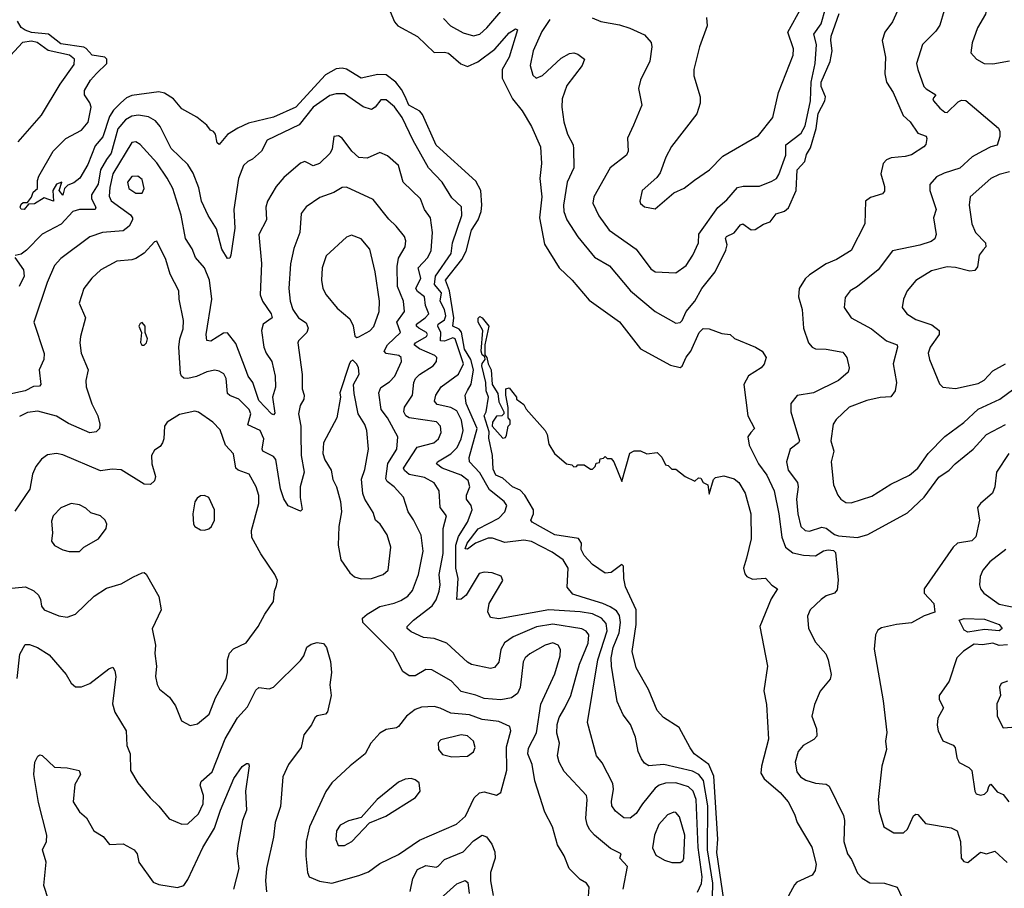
# Model space of a CAD drawing. Extents: x 1552294 to 1694791, y 811929 to 917222.
# Tile 86 of 256: x 1591088 to 1595810, y 858760 to 862925. Entities that reach past the tile are written whole.
import ezdxf

# ---------------------------------------------------------------- set-up
doc = ezdxf.new("R2010")
doc.units = 0

msp = doc.modelspace()

# ---------------------------------------------------------------- linework, layer by layer
at = {"layer": '0CON10XD'}
for points in [[(1595837, 863253), (1595797.3, 863182.7), (1595750.9, 863125), (1595733.6, 863063.6), (1595733.2, 863015), (1595718.9, 862951.1), (1595680.6, 862885), (1595655.6, 862814.4), (1595649.2, 862765), (1595676.2, 862735), (1595712.5, 862715), (1595755, 862712.7), (1595835, 862727.9)], [(1593119.8, 862929.8), (1593154.3, 862895), (1593215, 862860.9), (1593265, 862847.9), (1593295, 862855.5), (1593328.7, 862885), (1593415, 862985.5)], [(1594381.4, 862935), (1594385.5, 862895), (1594347.9, 862795), (1594321.1, 862685), (1594321.4, 862655), (1594351.4, 862555), (1594351.4, 862525), (1594335, 862473.8), (1594213.8, 862316.2), (1594186.9, 862265), (1594159.7, 862190.3), (1594142.6, 862167.4), (1594073.6, 862106.4), (1594062, 862055), (1594065, 862043.3), (1594085, 862028), (1594135, 862017.1), (1594225, 862094), (1594275, 862117.5), (1594324.2, 862155), (1594395.3, 862204.7), (1594459.8, 862270.2), (1594631.1, 862368.9), (1594698.9, 862455), (1594727.3, 862575), (1594797.3, 862755), (1594798.2, 862785), (1594770.9, 862865), (1594836.4, 862983.6)], [(1595305.6, 862984.4), (1595272.9, 862915), (1595236.9, 862865), (1595224.6, 862825), (1595240, 862745), (1595236.9, 862665), (1595245.4, 862625), (1595277.5, 862575), (1595324.6, 862464.6), (1595357.8, 862435), (1595395, 862380), (1595435, 862365.8), (1595438, 862355), (1595433.9, 862326.1), (1595423.8, 862315), (1595365, 862276.5), (1595335, 862268.8)], [(1592864.1, 862964.1), (1592884.6, 862914.6), (1592900.8, 862895), (1592995, 862844.7), (1593075, 862766.9), (1593125, 862768.7), (1593145, 862763.7), (1593203.3, 862713.3), (1593235, 862700.5), (1593285, 862723.2), (1593366, 862784), (1593435, 862861.9), (1593465, 862880), (1593475, 862876.7), (1593435.7, 862745), (1593402.1, 862685), (1593401.9, 862645), (1593451.8, 862545), (1593498, 862488), (1593542.4, 862412.4), (1593585.4, 862315), (1593589.7, 862235), (1593582.6, 862162.6), (1593592.2, 862075), (1593580.3, 861975), (1593605, 861848), (1593674.5, 861735), (1593736.9, 861675)], [(1593630.3, 862925), (1593591.7, 862868.3), (1593549.6, 862775), (1593536.2, 862705), (1593549.3, 862659.3), (1593565, 862644.4), (1593595, 862656.5), (1593685, 862740.9), (1593725, 862762.9), (1593745, 862765.8), (1593765, 862760), (1593796, 862735), (1593785.6, 862705), (1593711.3, 862608.7), (1593689.1, 862545), (1593687.1, 862505), (1593697.5, 862435), (1593714.6, 862375), (1593741.5, 862325), (1593744.5, 862305.5), (1593745.5, 862215), (1593714, 862146), (1593696, 862035), (1593697.5, 862005), (1593712.1, 861965), (1593765, 861883.1), (1593845, 861785.6), (1593915.8, 861745), (1594017.3, 861625), (1594135.8, 861525), (1594235, 861470), (1594255, 861472.2), (1594265, 861482.5), (1594283.8, 861526.2), (1594325.3, 861575), (1594358.9, 861635), (1594422.5, 861715), (1594475, 861818.8), (1594480.4, 861845), (1594472.2, 861875), (1594477.3, 861885), (1594515, 861902.9), (1594545, 861941.5), (1594555, 861945.4), (1594595, 861917.7), (1594615, 861918.9), (1594655, 861944.7), (1594686.2, 861955), (1594715, 861993.3), (1594755, 862006.4), (1594775, 862022.5), (1594812, 862105), (1594815.6, 862204.4), (1594852.7, 862245), (1594861.6, 862278.4), (1594880.5, 862309.5), (1594907.8, 862402.2), (1594916.4, 862475), (1594949.5, 862535), (1594951.5, 862555), (1594931.6, 862605), (1594930.8, 862625), (1594975.1, 862724.9), (1594984.3, 862775), (1594977.2, 862825), (1594980, 862845), (1595017.5, 862955)], [(1593833.9, 862933.9), (1593875, 862916.2), (1593965, 862900.4), (1594014.5, 862884.5), (1594085, 862852), (1594116, 862815), (1594119.2, 862795), (1594110, 862725), (1594065.8, 862635), (1594056.2, 862595), (1594070.8, 862515), (1594031.8, 862418.2), (1594003.1, 862356.9), (1594005.5, 862295), (1593998.5, 862275), (1593919.5, 862215), (1593841.5, 862075), (1593836.4, 862045), (1593864.8, 861984.8), (1593914.8, 861914.8), (1594044.4, 861825), (1594115, 861730), (1594135, 861715.7), (1594235, 861710.4), (1594283.6, 861746.4), (1594316.2, 861795), (1594342.5, 861855), (1594345, 861895.6), (1594435.3, 862024.7), (1594479.2, 862060.8), (1594530, 862120), (1594556.8, 862126.8), (1594635, 862126.9), (1594695, 862150), (1594717.2, 862162.8), (1594728.3, 862181.7), (1594761.6, 862275), (1594762, 862325), (1594835, 862380.4), (1594854.1, 862415.9), (1594880.5, 862535), (1594883.8, 862625), (1594902.5, 862715), (1594909.5, 862805), (1594896, 862855), (1594931.6, 862905), (1594952.4, 862977.6)], [(1595521.2, 862968.8), (1595501.1, 862898.9), (1595481.2, 862868.8), (1595416.9, 862805), (1595389.1, 862715), (1595394.5, 862685), (1595424.5, 862605), (1595435, 862592.7), (1595481.2, 862565), (1595467.5, 862545), (1595470, 862535), (1595500.2, 862500.2), (1595525, 862480.6), (1595535, 862479.5), (1595589.2, 862530.8), (1595605, 862538.8), (1595625, 862537.8), (1595782, 862405), (1595788.9, 862388.9), (1595787.9, 862365), (1595775, 862322.5), (1595745, 862315.6), (1595705, 862293.5), (1595655, 862266.7), (1595597, 862213), (1595520.9, 862189.1), (1595485, 862171.2), (1595453.1, 862135), (1595451.9, 862105), (1595483.5, 862015), (1595470.6, 861975), (1595483.3, 861895), (1595476.2, 861873.8), (1595459.4, 861860.6), (1595405, 861843.4), (1595273.8, 861816.2), (1595204.1, 861725.9), (1595105, 861645.6), (1595071.2, 861625), (1595046.8, 861593.2), (1595041.4, 861545), (1595075, 861494.3), (1595172.1, 861442.1), (1595244.2, 861385), (1595295.7, 861365), (1595298.2, 861355), (1595276.8, 861275), (1595292.5, 861185), (1595286.6, 861145), (1595265, 861116.2), (1595215, 861113.2), (1595150.9, 861099.1), (1595065, 861066.7), (1595002.6, 861007.4), (1594989.4, 860985), (1594977.3, 860905), (1594992.7, 860855), (1594978.8, 860805), (1594990.6, 860695), (1595010.6, 860645), (1595026.2, 860626.2), (1595050.3, 860610.3), (1595075, 860608.1), (1595175, 860639.4), (1595265, 860698.2), (1595355, 860740.6), (1595394.5, 860775), (1595444.8, 860845.2), (1595524.4, 860925.6), (1595615, 860993.4), (1595685, 861056.7), (1595787.5, 861105), (1595854.8, 861155.2)], [(1594410.2, 858715), (1594412, 858785), (1594392.4, 858905), (1594387, 858945), (1594387.3, 859155), (1594366.9, 859276.9), (1594345, 859305.7), (1594315, 859321.9), (1594176.7, 859353.3), (1594105, 859347.1), (1594085, 859359.2), (1594069.8, 859379.8), (1594054.5, 859415), (1594041.5, 859485), (1594017.5, 859545), (1593982, 859592), (1593953.5, 859655), (1593925.5, 859825), (1593924.8, 859864.8), (1593934.3, 859915), (1593963.3, 859985), (1593969.2, 860035), (1593965, 860068.2), (1593950, 860090), (1593919.9, 860109.9), (1593885, 860126.1), (1593785, 860155.7), (1593740.3, 860170.3), (1593713, 860203), (1593717.5, 860295), (1593695, 860334), (1593641.1, 860371.1), (1593541.9, 860421.9), (1593505, 860429.2), (1593415, 860418.5), (1593355, 860438.7), (1593335, 860439.4), (1593274.6, 860415.4), (1593235, 860386.4), (1593225, 860388), (1593233.6, 860415), (1593287.2, 860482.8), (1593385.4, 860535), (1593413.8, 860565), (1593423.8, 860595), (1593410.9, 860615), (1593340.9, 860670.9), (1593295, 860752.5), (1593245.3, 860805), (1593243.6, 860825), (1593282.4, 860965), (1593229.3, 861085), (1593224.2, 861125), (1593235, 861147.2), (1593253.6, 861176.4), (1593264.7, 861245.3), (1593250.7, 861295), (1593220.3, 861345), (1593206.6, 861426.6), (1593195, 861440.7), (1593165.9, 861455), (1593170.3, 861495), (1593149, 861625), (1593130.3, 861675), (1593207.5, 861775), (1593229.6, 861815), (1593254.9, 861915), (1593286.4, 861965), (1593300.7, 862005), (1593304.8, 862035), (1593299.2, 862105), (1593275, 862151.1), (1593085, 862322.3), (1593020.1, 862470.1), (1593006.1, 862486.1), (1592954.9, 862514.9), (1592936.2, 862556.2), (1592919.7, 862589.7), (1592892.2, 862625), (1592845, 862660.8), (1592805, 862661.9), (1592725, 862644.1), (1592655, 862687.5), (1592635, 862691.9), (1592605, 862688.2), (1592555, 862659.8), (1592412.4, 862505), (1592305, 862456.5), (1592185, 862427.8), (1592134.2, 862405), (1592085, 862374.5), (1592045, 862325.6), (1592034.2, 862334.2), (1592026.5, 862376.5), (1592018.1, 862388.1), (1592003.8, 862395), (1591985, 862418.8), (1591936.8, 862456.8), (1591865, 862497.5), (1591825, 862544.4), (1591781.7, 862571.7), (1591755, 862578), (1591625, 862560.6), (1591599.9, 862550.1), (1591573.3, 862526.7), (1591538.6, 862491.4), (1591518.9, 862461.1), (1591486.5, 862363.5), (1591450.7, 862319.3), (1591415, 862230.8), (1591376.7, 862165), (1591347.7, 862142.3), (1591318.3, 862131.7), (1591302.5, 862115), (1591295, 862083.3), (1591277.5, 862105), (1591290, 862145), (1591265, 862136.2), (1591246.7, 862105), (1591250, 862055), (1591205, 862070.8), (1591158.7, 862041.3), (1591130, 862040), (1591110, 862015), (1591095, 862016.7), (1591090.8, 862025), (1591095, 862040), (1591105, 862048), (1591125, 862047.5), (1591145, 862073.3), (1591152.5, 862097.5), (1591173.3, 862115), (1591173, 862153), (1591180, 862175), (1591248, 862295), (1591309.4, 862355), (1591384.8, 862395.2), (1591416.1, 862433.9), (1591430.5, 862505), (1591425, 862525.8), (1591398.1, 862565), (1591398.1, 862585), (1591427.3, 862635), (1591456.4, 862666.4), (1591505.7, 862715), (1591505.7, 862735), (1591495.7, 862745.7), (1591435, 862754.1), (1591407.1, 862787.1), (1591395, 862793), (1591285, 862809.1), (1591226, 862856), (1591145, 862864), (1591113.5, 862875), (1591095, 862886.5), (1591077.9, 862917.9)], [(1591080.4, 862339.6), (1591192.7, 862467.3), (1591282.1, 862615), (1591349.8, 862710.2), (1591351.1, 862735), (1591327.1, 862755), (1591225, 862776.9), (1591172.5, 862815), (1591145, 862821.5), (1591100.9, 862815), (1591025, 862732.2)], [(1594339, 858741), (1594357, 858783), (1594360, 858815), (1594341, 858955), (1594331.8, 859185), (1594318.3, 859225), (1594295, 859246.2), (1594234.3, 859265.7), (1594185, 859263.7), (1594154.4, 859255), (1594135, 859239.6), (1594074.7, 859165), (1594045, 859118.9), (1594015, 859095.6), (1593985, 859097.1), (1593945, 859130), (1593928.2, 859155), (1593925.4, 859175.4), (1593935.9, 859235), (1593931.6, 859261.6), (1593881.7, 859361.7), (1593853.3, 859395), (1593810.8, 859555), (1593859.8, 859855), (1593905.1, 859994.9), (1593900.1, 860030.1), (1593877.6, 860055), (1593835, 860076.2), (1593775, 860085.6), (1593625.1, 860094.9), (1593385, 860052.2), (1593345, 860058), (1593332.5, 860085), (1593338.6, 860125), (1593404.3, 860235), (1593396.3, 860256.3), (1593353.1, 860273.1), (1593315, 860276.4), (1593290.6, 860269.4), (1593228.6, 860165), (1593205, 860146.9), (1593184.6, 860144.6), (1593190.7, 860245), (1593179.8, 860295), (1593179.2, 860405), (1593192.8, 860447.2), (1593234.8, 860515), (1593257.9, 860575), (1593252.7, 860595), (1593231.1, 860625), (1593231.1, 860645), (1593246.5, 860685), (1593238.2, 860715), (1593205, 860741), (1593114.5, 860775), (1593087.5, 860795), (1593092.2, 860805), (1593155, 860843.5), (1593186.1, 860873.9), (1593205, 860914.4), (1593214, 860955), (1593206.2, 861005), (1593185, 861048.6), (1593155, 861065.5), (1593089.5, 861079.5), (1593077.1, 861095), (1593084.3, 861124.3), (1593109.6, 861165), (1593192, 861225), (1593215.8, 861275), (1593175.9, 861395), (1593165, 861398.9), (1593125, 861383.4), (1593105.6, 861385), (1593108, 861425), (1593093.7, 861455), (1593094.7, 861465.3), (1593125, 861485.2), (1593131.6, 861505), (1593125.8, 861535.8), (1593105.1, 861575), (1593110.9, 861615), (1593077.7, 861655), (1593082, 861695), (1593156.4, 861803.6), (1593163.8, 861855), (1593208.6, 861985), (1593206.9, 862026.9), (1593160.4, 862070.4), (1593113.4, 862145), (1593049.2, 862215), (1592974.8, 862344.8), (1592922.3, 862455), (1592885, 862506.5), (1592845, 862540.5), (1592819.3, 862540.7), (1592792.5, 862505), (1592775, 862494.4), (1592735, 862506.2), (1592645, 862569.2), (1592605, 862569.6), (1592575, 862561.3), (1592494.9, 862505.1), (1592429, 862421), (1592275, 862346.4), (1592247.9, 862295), (1592204.7, 862255.3), (1592182.5, 862245), (1592160.6, 862225), (1592136.5, 862163.5), (1592114.2, 862015), (1592119.5, 861925), (1592100.5, 861795), (1592095, 861781.2), (1592085, 861780), (1592056.9, 861825), (1592031.1, 861921.1), (1591991.5, 861985), (1591959.2, 862055), (1591947.7, 862117.7), (1591919.5, 862189.5), (1591895, 862230.6), (1591815, 862306.7), (1591762.1, 862412.1), (1591739.3, 862439.3), (1591705, 862458.6), (1591657.1, 862467.1), (1591625, 862461.3), (1591595, 862445.2), (1591558.3, 862401.7), (1591526.2, 862285), (1591504.3, 862255), (1591476.2, 862205), (1591464.4, 862135.6), (1591432.7, 862085), (1591431.7, 862065), (1591453.3, 862025), (1591449.4, 862015), (1591375, 862014.3), (1591343.3, 862005), (1591286.1, 861943.9), (1591195, 861896), (1591120.6, 861819.4), (1591095, 861800), (1591066.4, 861793.6)], [(1593981.5, 858755), (1594003.3, 858865), (1593966.7, 858905), (1593972.5, 858925), (1593921.2, 858951.2), (1593844.3, 859014.3), (1593821, 859041), (1593808.8, 859065), (1593803.5, 859095), (1593809.1, 859185), (1593805.4, 859205), (1593699.6, 859319.6), (1593675.4, 859365), (1593667.3, 859395), (1593676.4, 859455), (1593664.2, 859504.2), (1593666.2, 859545), (1593675, 859579.4), (1593701.6, 859625), (1593731.1, 859685), (1593773, 859835), (1593813.4, 859935), (1593817.3, 859975), (1593805, 859992.5), (1593783.2, 860003.2), (1593645, 860026), (1593566.9, 860013.1), (1593453.8, 859966.2), (1593412.6, 859937.4), (1593395.8, 859905), (1593385, 859844), (1593365, 859817.8), (1593345, 859813.8), (1593255, 859832.1), (1593235, 859843.8), (1593135.8, 859935.8), (1593075, 859956.9), (1593025, 859962.9), (1592965, 859990), (1592945.7, 860005), (1592946.9, 860015), (1592976.2, 860045), (1593065.7, 860114.3), (1593085, 860143.5), (1593100, 860185), (1593104.2, 860215), (1593099.3, 860265), (1593118.4, 860365), (1593118.8, 860485), (1593135.4, 860545), (1593103.8, 860585), (1593099.4, 860665), (1593075, 860704.4), (1593029, 860729), (1592955, 860744), (1592932.7, 860762.7), (1592928.8, 860775), (1592994, 860875), (1593073.6, 860896.4), (1593096.4, 860915), (1593108.9, 860945), (1593105.4, 860975), (1593086.5, 860996.5), (1592956.4, 861016.4), (1592940.4, 861025), (1592930.4, 861045), (1592933.7, 861066.3), (1592971.6, 861125), (1592977.5, 861185), (1592985.3, 861205), (1593005, 861224.1), (1593071.5, 861265), (1593087.3, 861285), (1593087.8, 861305), (1593078.1, 861315), (1593005.9, 861345.9), (1592979.6, 861365), (1592986.6, 861375), (1593038.6, 861405), (1593044.2, 861415), (1593038.2, 861425), (1593001.6, 861445), (1592991.2, 861455), (1592990.5, 861465), (1593032.9, 861495), (1593050.3, 861515), (1593033.5, 861555), (1593030, 861595), (1592995, 861621.4), (1592987.1, 861635), (1593011.2, 861685), (1592999.3, 861735), (1593045.3, 861785), (1593061.6, 861818.4), (1593068.2, 861905), (1593057.3, 861975), (1593028.5, 862015), (1593010.5, 862065), (1592926.2, 862145), (1592904.5, 862225), (1592852.3, 862272.3), (1592815, 862288.5), (1592755, 862260.6), (1592715, 862264.4), (1592680.5, 862295), (1592635, 862355.8), (1592617.4, 862367.4), (1592595, 862363.8), (1592586.2, 862305), (1592576.9, 862285), (1592525, 862235.5), (1592495, 862224.5), (1592468.9, 862238.9), (1592455, 862244.4), (1592435, 862237.1), (1592355, 862167.8), (1592318.5, 862125), (1592277.1, 862055), (1592269.1, 862025), (1592271.8, 861965), (1592235.4, 861895), (1592247.5, 861755), (1592241.1, 861605), (1592252.5, 861575), (1592293.8, 861515), (1592299.5, 861495), (1592255, 861465.4), (1592248.3, 861435), (1592258.3, 861355), (1592270.6, 861325), (1592297.8, 861285), (1592313.1, 861215), (1592315, 861162.5), (1592300.7, 861115), (1592311.7, 861038.3), (1592305, 861030), (1592295, 861034.4), (1592235, 861098.7), (1592206, 861185), (1592183.8, 861215), (1592170.6, 861250.6), (1592125, 861371.8), (1592085, 861423.6), (1592065, 861422.1), (1592005, 861383.8), (1591985, 861386.2), (1591982.2, 861415), (1592008.9, 861585), (1591998.6, 861675), (1591974.8, 861734.8), (1591931.2, 861785), (1591915, 861825.8), (1591882.9, 861875), (1591863.1, 861986.9), (1591822.2, 862115), (1591795.4, 862165.4), (1591745, 862238.5), (1591665, 862325.6), (1591645, 862338.5), (1591625, 862335.5), (1591534.2, 862185.8), (1591519.7, 862119.7), (1591517.8, 862077.8), (1591526.2, 862056.2), (1591619.7, 861989.7), (1591629.1, 861975), (1591628.2, 861965), (1591613.1, 861935), (1591585, 861911.6), (1591485.4, 861904.6), (1591425, 861883.6), (1591285, 861779.5), (1591254.2, 861745.8), (1591220.4, 861665), (1591155.6, 861475), (1591205.5, 861324.5), (1591204.4, 861295), (1591181.4, 861245), (1591190, 861175), (1591182.5, 861167.5), (1591155, 861165.5), (1591114.5, 861145.5), (1591032.7, 861127.3)], [(1595335, 862268.8), (1595267.6, 862262.4), (1595245, 862251.9), (1595228.9, 862235), (1595218.2, 862185), (1595235.5, 862125), (1595235, 862102.5), (1595225, 862090), (1595167.4, 862072.6), (1595144.3, 862055), (1595141.1, 861945), (1595075, 861818.6), (1595005.2, 861774.8), (1594955, 861753.5), (1594875, 861701), (1594855, 861682.8), (1594826.3, 861635), (1594822.5, 861595), (1594840.5, 861535), (1594847.5, 861445), (1594870, 861375), (1594887.5, 861355), (1594905, 861346.7), (1594955, 861344.6), (1595035, 861330), (1595054, 861305), (1595065.8, 861255.8), (1595061.4, 861235), (1595015, 861194.7), (1594894.6, 861135.4), (1594817.1, 861122.9), (1594785.7, 861085), (1594786.5, 861045), (1594827.1, 860905), (1594822.2, 860895), (1594782.5, 860865), (1594765.5, 860805), (1594772.5, 860765), (1594817.2, 860705), (1594820.6, 860685), (1594813.1, 860625), (1594818.8, 860555), (1594833.3, 860495), (1594854.2, 860475), (1594875, 860472.5), (1594935, 860490.9), (1594955, 860485.9), (1594995, 860456.6), (1595015, 860450.3), (1595105, 860441.6), (1595155, 860456.6), (1595345, 860560.4), (1595425.9, 860635), (1595495, 860731.2), (1595544.7, 860765.3), (1595574.5, 860795), (1595660, 860865), (1595725, 860935.5), (1595815, 860983.9)], [(1595835, 862194.7), (1595785, 862183.1), (1595745, 862163.6), (1595645.7, 862075), (1595640.5, 862035), (1595653.5, 861945), (1595672.2, 861905), (1595718.9, 861855), (1595720.6, 861835), (1595708.5, 861821.5), (1595689.6, 861795), (1595680.8, 861739.2), (1595668.7, 861721.3), (1595645, 861718.7), (1595575, 861736.8), (1595535, 861740.3), (1595460.1, 861719.9), (1595386, 861674), (1595344.4, 861625), (1595325.7, 861585), (1595320, 861545), (1595342.9, 861515), (1595385, 861487.1), (1595462, 861462), (1595497.3, 861435), (1595496.8, 861415), (1595454.4, 861355), (1595444.5, 861325), (1595450.6, 861295), (1595498.3, 861178.3), (1595515, 861162.9), (1595575, 861155.6), (1595685, 861180), (1595713.4, 861196.6), (1595755, 861240.4), (1595814.8, 861275.2)], [(1591645, 862092.5), (1591675, 862092.9), (1591685.5, 862115), (1591675, 862158.6), (1591655, 862174.5), (1591625, 862172.2), (1591605.5, 862145), (1591611.8, 862115), (1591645, 862092.5)], [(1593494.7, 859775), (1593487.4, 859722.6), (1593475, 859693.1), (1593446.8, 859673.2), (1593395, 859664.2), (1593315, 859669.7), (1593275, 859686.5), (1593205, 859703.1), (1593157.8, 859755), (1593065, 859807.5), (1593035, 859809.2), (1592985, 859777.8), (1592955, 859778.1), (1592925, 859800), (1592879.4, 859889.4), (1592733.6, 860035), (1592731.9, 860055), (1592754.3, 860075), (1592815, 860110.7), (1592883.6, 860126.4), (1592915, 860140), (1592949.4, 860160.6), (1592972.3, 860187.7), (1593000.6, 860265), (1593023, 860377), (1593013.6, 860453.6), (1592976.8, 860526.8), (1592951.5, 860565), (1592928.8, 860635), (1592883.1, 860685), (1592850.3, 860710.3), (1592843.3, 860723.3), (1592854.1, 860795.9), (1592895.8, 860865), (1592901.8, 860925), (1592852.3, 861015), (1592822, 861055), (1592809.5, 861135), (1592819.3, 861160.7), (1592862.1, 861187.9), (1592887.3, 861215), (1592919.2, 861285), (1592917.1, 861305), (1592906.9, 861315), (1592845, 861323.4), (1592836.2, 861335), (1592852.3, 861365), (1592914.1, 861425), (1592897.2, 861475), (1592933.6, 861525), (1592928.1, 861575), (1592899.3, 861645), (1592898.5, 861741.5), (1592905, 861780.8), (1592936.2, 861835), (1592939.2, 861865), (1592933.8, 861885), (1592893.5, 861935), (1592858.3, 861968.3), (1592782.6, 862062.6), (1592655, 862121.8), (1592635, 862120.5), (1592594.1, 862095.9), (1592527.3, 862072.7), (1592461.9, 862028.1), (1592437.8, 861995), (1592431.8, 861905), (1592402.2, 861827.8), (1592385.9, 861754.1), (1592378.2, 861635), (1592384.6, 861575), (1592398.4, 861535), (1592424.6, 861495), (1592461.2, 861471.2), (1592471.5, 861445), (1592464.5, 861425), (1592425, 861385.6), (1592421.5, 861375), (1592443, 861223), (1592443.3, 861155), (1592452.9, 861125), (1592450.3, 861105), (1592432.3, 861075), (1592425.3, 861035), (1592435.7, 860975), (1592435.6, 860935), (1592437.9, 860835), (1592452.4, 860755), (1592433.2, 860685), (1592433.4, 860633.4), (1592443.3, 860576.7), (1592435, 860567.5), (1592375, 860594), (1592355, 860627.1), (1592338.8, 860675), (1592316.3, 860816.3), (1592305, 860830.3), (1592254.5, 860855), (1592251.1, 860865), (1592258.4, 860915), (1592241.8, 860955), (1592182.7, 860982.7), (1592195.9, 861035), (1592187.8, 861055), (1592139.2, 861105), (1592095, 861122), (1592085, 861132.2), (1592077.5, 861205), (1592066.6, 861226.6), (1592045, 861240), (1592023.4, 861243.4), (1591985, 861236.4), (1591935.8, 861214.2), (1591895, 861203.9), (1591875.5, 861205.5), (1591864.3, 861215), (1591858.9, 861228.9), (1591851.3, 861355), (1591855.9, 861394.1), (1591872.1, 861442.1), (1591873, 861483), (1591853.3, 861585), (1591851.9, 861625), (1591809.6, 861705), (1591788.5, 861775), (1591745, 861862), (1591735, 861858.8), (1591685, 861805.6), (1591645, 861779.6), (1591625, 861772.5), (1591553.4, 861766.6), (1591477.5, 861725), (1591434.4, 861685), (1591395.7, 861635), (1591373.1, 861565), (1591402.9, 861495), (1591378.9, 861405), (1591376.5, 861375), (1591382.9, 861325), (1591416.7, 861245), (1591405.7, 861195), (1591406.9, 861165), (1591433.5, 861083.5), (1591462.5, 861025), (1591472.5, 860985), (1591470, 860965), (1591455, 860948), (1591425, 860943.3), (1591322.3, 860987.7), (1591265, 861022.9), (1591175, 861046.8), (1591125, 861041.8), (1591087.8, 861022.2)], [(1592705, 861401.2), (1592715, 861404), (1592766.7, 861433.3), (1592786.9, 861453.1), (1592811.3, 861525), (1592813.3, 861575), (1592792.8, 861715), (1592767.3, 861825), (1592725, 861873.1), (1592678.8, 861891.2), (1592655, 861882), (1592557.6, 861792.4), (1592538.2, 861735), (1592535.5, 861675), (1592542.5, 861635), (1592557.8, 861605), (1592611.2, 861541.2), (1592670.5, 861490.5), (1592687.2, 861457.2), (1592695, 861407.5), (1592705, 861401.2)], [(1591065, 861784), (1591105.6, 861725.6), (1591109.6, 861695), (1591085, 861645.7)], [(1593736.9, 861675), (1593819.3, 861579.3), (1593965, 861476.7), (1594065, 861346.9), (1594208.4, 861268.4), (1594255, 861257.6), (1594265, 861263.5), (1594284.1, 861305.9), (1594307.1, 861335), (1594345.7, 861425), (1594365, 861444.5), (1594395, 861442.8), (1594455, 861420.2), (1594495, 861415.8), (1594516, 861396), (1594616.7, 861355), (1594648.6, 861335), (1594667.1, 861305), (1594657.4, 861272.6), (1594644, 861255), (1594583.4, 861216.6), (1594560.5, 861175), (1594580.5, 861025), (1594612.2, 860965), (1594594.7, 860945.3), (1594580, 860925), (1594586.5, 860885), (1594631.6, 860795), (1594670.6, 860740.6), (1594705.9, 860665), (1594728.5, 860555), (1594742.9, 860442.9), (1594760.7, 860395), (1594795, 860368.1), (1594846.4, 860356.4), (1594905, 860353.8), (1594942.5, 860377.5), (1594965, 860382.6), (1594989.8, 860379.8), (1594999.5, 860369.5), (1595012.7, 860237.3), (1595008.4, 860191.6), (1594995, 860175.6), (1594955, 860162.2), (1594931.4, 860145), (1594879.2, 860095), (1594865.8, 860065), (1594871.2, 860005), (1594905, 859940), (1594954.2, 859884.2), (1594965.7, 859855.7), (1594979.2, 859785), (1594975, 859763.3), (1594926.2, 859705), (1594899.1, 859640.9), (1594887.3, 859585), (1594908.9, 859525), (1594911.4, 859488.6), (1594897, 859473), (1594845, 859444.5), (1594820.4, 859415), (1594806.2, 859365), (1594815, 859318), (1594832.9, 859295), (1594858.3, 859278.3), (1594905, 859263.3), (1594955, 859259.4), (1594970.3, 859250.3), (1595039.3, 859109.3), (1595043.8, 859085), (1595040.5, 858985), (1595058.5, 858925), (1595077.2, 858897.2), (1595105, 858832.5), (1595127.7, 858807.7), (1595165, 858785.5), (1595235, 858783.9), (1595295.8, 858765), (1595355, 858638.8)], [(1591685, 861363.3), (1591696, 861375), (1591701.2, 861395), (1591690, 861425), (1591690, 861455), (1591675, 861472.5), (1591665, 861467.5), (1591660, 861455), (1591672.5, 861425), (1591667, 861377), (1591673.6, 861363.6), (1591685, 861363.3)], [(1593510.2, 860645), (1593488.1, 860668.1), (1593451.6, 860685), (1593405, 860726.9), (1593370.7, 860740.7), (1593358.7, 860768.7), (1593355.3, 860835), (1593338.3, 860918.3), (1593339.1, 860949.1), (1593314.6, 861025), (1593324.2, 861045), (1593335.4, 861115), (1593324.3, 861144.3), (1593323.3, 861185), (1593303.7, 861265), (1593305, 861276.2), (1593320, 861295), (1593318.3, 861308.3), (1593305, 861317.5), (1593300.6, 861335), (1593308.9, 861435), (1593286.4, 861475), (1593286.9, 861493.1), (1593295, 861500.8), (1593305, 861495.6), (1593338.1, 861455), (1593317.8, 861365), (1593318.3, 861318.3), (1593328.8, 861305), (1593334.2, 861275), (1593348.9, 861245), (1593354.4, 861175), (1593381.7, 861131.7), (1593385, 861092.5), (1593410, 861045), (1593410, 861035), (1593400, 861025), (1593375, 861023.8), (1593355.7, 860995), (1593353.8, 860975), (1593405, 860917.5), (1593418.3, 860921.7), (1593421.7, 860931.7), (1593430, 860975), (1593440, 860985), (1593440, 861005), (1593430, 861015), (1593430, 861065), (1593420, 861125), (1593420, 861155), (1593435, 861160), (1593470, 861115), (1593470, 861105), (1593505, 861080), (1593517, 861057), (1593607.5, 860955), (1593617.5, 860935), (1593625, 860890), (1593652.5, 860845), (1593710, 860795), (1593735, 860790), (1593745, 860780), (1593758.3, 860781.7), (1593765, 860790), (1593795, 860790), (1593825, 860770), (1593835, 860770), (1593848.3, 860781.7), (1593851.7, 860798.3), (1593868.3, 860801.7), (1593871.7, 860818.3), (1593888.3, 860821.7), (1593895, 860830), (1593905, 860820), (1593925, 860820), (1593937.5, 860805), (1593975, 860710), (1594013.3, 860846.7), (1594035, 860857.5), (1594065, 860857.5), (1594095, 860842.5), (1594145, 860850), (1594167.5, 860827.5), (1594185, 860790), (1594197, 860787), (1594215, 860770), (1594235, 860770), (1594280, 860735), (1594325, 860712.5), (1594342.5, 860727.5), (1594355, 860726), (1594366.2, 860706.2), (1594387.5, 860695), (1594395, 860650), (1594415, 860720), (1594425, 860730), (1594465, 860737.5), (1594515, 860722.5), (1594537.1, 860705), (1594566.5, 860655), (1594594.4, 860555), (1594596, 860435), (1594573, 860343), (1594559.2, 860295), (1594565, 860267.5), (1594574.3, 860254.3), (1594602.7, 860242.7), (1594665, 860246.2), (1594695, 860213.8), (1594722.5, 860195), (1594691.5, 860148.5), (1594638, 860015), (1594673.5, 859825), (1594656.7, 859706.7), (1594669.1, 859640.9), (1594679.3, 859475), (1594644.6, 859345), (1594642.1, 859312.1), (1594657.5, 859285), (1594735, 859218.7), (1594772.7, 859175), (1594803.1, 859115), (1594815.8, 859075), (1594887.1, 858957.1), (1594907.5, 858875), (1594902, 858845), (1594888, 858822), (1594815, 858789.1), (1594802.8, 858777.2), (1594753.9, 858686.1)], [(1592725, 860243.3), (1592775, 860244.5), (1592831.2, 860265), (1592855.6, 860285), (1592867.5, 860395), (1592850, 860455), (1592816, 860505), (1592794.2, 860524.2), (1592782.4, 860562.4), (1592742.5, 860625), (1592733.5, 860653.5), (1592727.8, 860722.2), (1592742.9, 860767.1), (1592760.8, 860865), (1592752.7, 860955), (1592743, 860983), (1592711.1, 861035), (1592692.7, 861132.7), (1592689.4, 861175), (1592715.6, 861225), (1592712.5, 861255), (1592705, 861273.3), (1592685, 861292.5), (1592673.9, 861286.1), (1592668.3, 861271.7), (1592624, 861135), (1592626.2, 861115), (1592609.2, 861015), (1592544.7, 860895.3), (1592542, 860845), (1592551.5, 860815), (1592581.8, 860765), (1592589.6, 860719.6), (1592607.8, 860685), (1592626.7, 860615), (1592630.6, 860565), (1592618.6, 860495), (1592614.6, 860405.4), (1592627.5, 860335), (1592671.7, 860271.7), (1592693.6, 860253.6), (1592725, 860243.3)], [(1590915, 860186.2), (1591115.8, 860205.8), (1591156.4, 860186.4), (1591178.9, 860165), (1591188.5, 860145), (1591192.5, 860112.5), (1591205, 860094.4), (1591275, 860065.6), (1591315, 860059.4), (1591355.4, 860074.6), (1591445, 860160.8), (1591505, 860199.2), (1591575, 860219.4), (1591633.3, 860253.3), (1591675, 860272.5), (1591685, 860273.8), (1591695, 860266.2), (1591755, 860158.8), (1591766.5, 860095), (1591723.2, 860003.2), (1591739.4, 859925), (1591735.6, 859885), (1591744.4, 859825), (1591740, 859775), (1591747.4, 859737.4), (1591758.6, 859715), (1591806.6, 859676.6), (1591835.4, 859635.4), (1591863.2, 859563.2), (1591905, 859540), (1591940.9, 859549.1), (1591996.9, 859595), (1592026.5, 859673.5), (1592077.7, 859765), (1592085.3, 859795), (1592084.7, 859855.3), (1592093.5, 859886.5), (1592112.7, 859907.3), (1592174, 859936), (1592232.2, 860015), (1592263.3, 860075), (1592304.4, 860135), (1592309.4, 860185), (1592318.9, 860211.1), (1592323.8, 860235), (1592311.2, 860265), (1592245, 860363.3), (1592201.7, 860441.7), (1592200, 860475), (1592235.4, 860605), (1592235, 860642.5), (1592222.7, 860685), (1592188.1, 860745), (1592135, 860763.9), (1592124.8, 860774.8), (1592113.1, 860843.1), (1592075.3, 860885.3), (1592048.6, 860958.6), (1592015, 860994.2), (1591945, 861042), (1591927.1, 861047.1), (1591855, 861030.8), (1591796, 860995), (1591782.5, 860975), (1591780, 860915), (1591773.1, 860895), (1591761.7, 860878.3), (1591735, 860860), (1591720.5, 860835), (1591721.8, 860795), (1591740, 860735), (1591735, 860713.8), (1591715, 860695.7), (1591685, 860696.9), (1591575, 860766.4), (1591530.7, 860769.3), (1591475, 860761.2), (1591295, 860837.8), (1591264.4, 860844.4), (1591222, 860838), (1591192.4, 860817.6), (1591165, 860782), (1591149.1, 860745), (1591137.1, 860672.9), (1591065, 860568.1)], [(1595831.8, 860845), (1595772.9, 860755), (1595764.7, 860685), (1595753.2, 860655), (1595695.5, 860605), (1595681.1, 860585), (1595690.4, 860525), (1595673.5, 860445), (1595653.4, 860426.6), (1595585.9, 860414.1), (1595563.9, 860396.1), (1595424.6, 860195), (1595424.7, 860174.7), (1595472.5, 860125), (1595476.4, 860083.6), (1595425, 860066.7), (1595365, 860032.1), (1595293.3, 860025), (1595221.5, 860008.5), (1595202.7, 859997.3), (1595191.4, 859975), (1595186.3, 859906.3), (1595229.4, 859659.4), (1595246.7, 859506.7), (1595239.5, 859465), (1595244.3, 859425), (1595221.9, 859345), (1595204.2, 859185), (1595210.3, 859130.3), (1595231.9, 859055), (1595280, 859025), (1595326, 859025), (1595345, 859042.9), (1595375, 859108), (1595385, 859115.8), (1595395, 859114.2), (1595431, 859071), (1595555, 859049.5), (1595583.3, 859035), (1595600, 858985), (1595602.5, 858905), (1595615, 858888.8), (1595635, 858883.3), (1595695, 858932.5), (1595725, 858924.3), (1595765, 858937.5), (1595823.8, 858883.8)], [(1591975, 860476.2), (1591995, 860483.8), (1592008, 860495), (1592022.5, 860525), (1592021.4, 860575), (1591995, 860633.8), (1591975, 860644), (1591955, 860642), (1591938.8, 860631.2), (1591927.3, 860612.7), (1591917.5, 860555), (1591921.2, 860505), (1591927.5, 860495), (1591955, 860478.8), (1591975, 860476.2)], [(1594466.6, 858693.4), (1594431.7, 858931.7), (1594436.2, 858995), (1594417.4, 859297.4), (1594393.1, 859353.1), (1594323.1, 859405), (1594303.9, 859433.9), (1594250.3, 859530.3), (1594175, 859579.2), (1594145, 859612), (1594103.4, 859713.4), (1594045, 859817.5), (1594024.4, 859895), (1594044.6, 860025), (1594044.6, 860094.6), (1593992.9, 860205), (1593984.5, 860244.5), (1593983.6, 860303.6), (1593975, 860312.5), (1593925, 860273.8), (1593895, 860271.2), (1593835, 860312), (1593794.5, 860355), (1593781.1, 860385), (1593782.5, 860415), (1593767.1, 860437.1), (1593653.5, 860455), (1593545.4, 860515), (1593539.7, 860525), (1593552.5, 860555), (1593551.7, 860575), (1593510.2, 860645)], [(1591375, 860374.4), (1591395, 860395.7), (1591466, 860435), (1591502, 860485), (1591506.2, 860505), (1591498, 860525), (1591475, 860545.7), (1591429.7, 860559.7), (1591405, 860581.9), (1591375, 860597.8), (1591334.6, 860605.4), (1591285, 860584.4), (1591248.1, 860545), (1591240.3, 860519.7), (1591245.6, 860464.4), (1591240, 860425), (1591254.2, 860404.2), (1591295, 860382.5), (1591324.5, 860374.5), (1591375, 860374.4)], [(1595816.7, 860385), (1595740, 860325), (1595706.9, 860285), (1595693.3, 860255), (1595690, 860215), (1595695.8, 860195), (1595712, 860175), (1595785, 860122.7), (1595924, 860094)], [(1595635, 859988), (1595617.7, 859997.7), (1595594, 860045), (1595616.6, 860053.4), (1595715, 860050.7), (1595784.6, 860025), (1595800, 860005), (1595785, 859994.5), (1595715, 860001), (1595635, 859988)], [(1591075.3, 859765), (1591088.2, 859881.8), (1591115, 859928), (1591135, 859928.1), (1591173.8, 859915), (1591228.9, 859878.9), (1591310.8, 859785), (1591335, 859743.3), (1591355.9, 859725.9), (1591385, 859725.8), (1591425, 859741.9), (1591515, 859812), (1591535, 859820), (1591545, 859802.5), (1591548.5, 859775), (1591533.5, 859645), (1591545, 859603.8), (1591597.8, 859515), (1591601.9, 859445), (1591617.5, 859405), (1591619.2, 859325), (1591655, 859266.2), (1591713.2, 859193.2), (1591755, 859154), (1591805, 859093.1), (1591865, 859067.5), (1591895, 859068.6), (1591945, 859117.5), (1591968.4, 859165), (1591969.5, 859205), (1591953.8, 859255), (1591957.9, 859272.1), (1592011.2, 859318.8), (1592073.7, 859476.3), (1592133, 859577), (1592179.9, 859630.1), (1592219.8, 859710.2), (1592235, 859722.5), (1592285, 859715.7), (1592305, 859724.2), (1592435, 859852.5), (1592450, 859875), (1592464.5, 859915.5), (1592485, 859930.8), (1592515, 859938.8), (1592545, 859933.8), (1592559.4, 859915), (1592577.9, 859847.9), (1592583.8, 859795), (1592574.6, 859735), (1592581.8, 859685), (1592564.4, 859605.6), (1592555, 859594.2), (1592515, 859586), (1592503.4, 859576.6), (1592487.1, 859542.9), (1592450, 859495), (1592438.1, 859435), (1592376.9, 859353.1), (1592350.5, 859295), (1592338.3, 859151.7), (1592312.5, 859075), (1592305.5, 859005), (1592270.8, 858855), (1592266.7, 858795), (1592272.1, 858742.1)], [(1593815, 858720), (1593818.6, 858765), (1593806.2, 858785), (1593775, 858802.5), (1593722.9, 858855), (1593699.4, 858915), (1593667.7, 858967.7), (1593643.8, 859053.8), (1593605.6, 859125), (1593558.2, 859275), (1593545, 859354), (1593524.7, 859405), (1593528.5, 859431.5), (1593566.4, 859505), (1593587.6, 859642.4), (1593655, 859788), (1593679.6, 859875), (1593681.5, 859905), (1593670.6, 859925), (1593645, 859936.1), (1593607.5, 859925), (1593535, 859884.5), (1593512.5, 859865), (1593501.8, 859845), (1593494.7, 859775)], [(1595825, 859927.1), (1595785, 859924.4), (1595755, 859935.4), (1595705, 859927.9), (1595665, 859929.6), (1595613.4, 859896.6), (1595582.4, 859865), (1595545, 859753.3), (1595497.5, 859685), (1595497.5, 859665), (1595517.5, 859625), (1595490.8, 859575), (1595487.7, 859542.3), (1595492, 859515), (1595515, 859467.1), (1595565, 859445.4), (1595573.6, 859435), (1595582, 859385), (1595592.8, 859362.8), (1595639.5, 859339.5), (1595654.2, 859325), (1595668.1, 859225), (1595675, 859213.3), (1595695, 859206.7), (1595715, 859211.1), (1595728.6, 859225), (1595735, 859247.5), (1595745, 859258.8), (1595775, 859222.5), (1595805, 859210), (1595831.9, 859175)], [(1595825, 859752.5), (1595795, 859742.2), (1595786.1, 859723.9), (1595790.8, 859685), (1595774.6, 859645), (1595775.6, 859585), (1595805, 859529.2), (1595845, 859532.5)], [(1592585, 858784.6), (1592715, 858820.4), (1592760.9, 858839.1), (1592815, 858878.9), (1592905, 858922.5), (1593005, 858990.8), (1593183.3, 859066.7), (1593225.4, 859105), (1593267.1, 859192.9), (1593292.6, 859217.4), (1593315, 859223.1), (1593375, 859207.1), (1593395, 859218.8), (1593424.1, 859325.9), (1593422.1, 859437.9), (1593443.5, 859515), (1593439.2, 859535), (1593385, 859559.1), (1593305, 859568.9), (1593245, 859591.1), (1593155, 859598.8), (1593104.2, 859624.2), (1593075, 859631.2), (1593015, 859627.7), (1592985, 859616.9), (1592942.5, 859585), (1592905, 859535.7), (1592895, 859529.2), (1592845, 859521.4), (1592815, 859503.1), (1592771.9, 859455), (1592745.4, 859404.6), (1592672.6, 859347.4), (1592585, 859265.8), (1592556.2, 859223.8), (1592477.3, 859055), (1592461.1, 858985), (1592460.4, 858915), (1592467.8, 858835), (1592475.5, 858815.5), (1592525, 858793.3), (1592585, 858784.6)], [(1593160.9, 859390.9), (1593235, 859393.1), (1593265, 859414), (1593271.9, 859435), (1593264.3, 859465), (1593235, 859490.5), (1593205, 859495.4), (1593108, 859472), (1593095, 859457.5), (1593096, 859425), (1593115, 859402), (1593160.9, 859390.9)], [(1591226.1, 858705), (1591203.4, 858773.4), (1591215.5, 858885), (1591197.8, 858945), (1591216.9, 858985), (1591218.9, 859015), (1591178.4, 859171.6), (1591155.3, 859305), (1591160.4, 859365), (1591175, 859393.8), (1591185, 859400), (1591195, 859395.8), (1591255, 859340.8), (1591315, 859337.5), (1591372.5, 859325), (1591379.2, 859305), (1591351.7, 859258.3), (1591344.7, 859174.7), (1591375, 859125.7), (1591408, 859098), (1591444.3, 859035), (1591487.9, 859007.9), (1591519.3, 858969.3), (1591585, 858973.8), (1591636.7, 858945), (1591651.2, 858925), (1591658.8, 858885), (1591728.5, 858788.5), (1591755, 858777.8), (1591845, 858762.9), (1591875, 858774), (1591895, 858802), (1591966.1, 858955), (1592021.9, 859048.1), (1592051, 859135), (1592115, 859286), (1592155, 859343.3), (1592175, 859357.5), (1592185, 859357.5), (1592187.7, 859347.7), (1592171.6, 859225), (1592176, 859135), (1592156.5, 859085), (1592133.5, 858965), (1592130, 858925), (1592138.3, 858855), (1592112.7, 858755)], [(1592645, 858964.3), (1592680.8, 858985), (1592765, 859073.8), (1592843.3, 859105), (1592985.6, 859194.4), (1593008, 859225), (1593003.3, 859265), (1592985, 859280), (1592965, 859285.8), (1592937.3, 859282.7), (1592905, 859269.2), (1592802, 859185), (1592725, 859098.8), (1592665, 859082.9), (1592625, 859061.9), (1592607.5, 859035), (1592604.6, 858994.6), (1592615.8, 858965.8), (1592645, 858964.3)], [(1594255, 858884), (1594268.5, 858891.5), (1594273.6, 858905), (1594277.4, 859015), (1594252.8, 859102.8), (1594235, 859122.9), (1594225, 859125.6), (1594195, 859111.9), (1594152.7, 859065), (1594131.8, 859015), (1594123.2, 858953.2), (1594139.1, 858919.1), (1594180, 858895), (1594215, 858884.1), (1594255, 858884)], [(1592960.3, 858745), (1592973.9, 858806.1), (1592995, 858850.4), (1593035, 858869.7), (1593085, 858860.6), (1593095, 858865.6), (1593125, 858897.5), (1593215.2, 858934.8), (1593265, 858988.2), (1593305, 859014.4), (1593326.9, 859006.9), (1593351.5, 858971.5), (1593366, 858935), (1593368.2, 858905), (1593346.4, 858835), (1593345.9, 858795), (1593359.2, 858725)], [(1593105, 858709.2), (1593185, 858781.8), (1593225, 858797.5), (1593237.2, 858787.2), (1593242.9, 858735)]]:
    msp.add_lwpolyline(points, dxfattribs=at)

doc.saveas('drawing.dxf')
